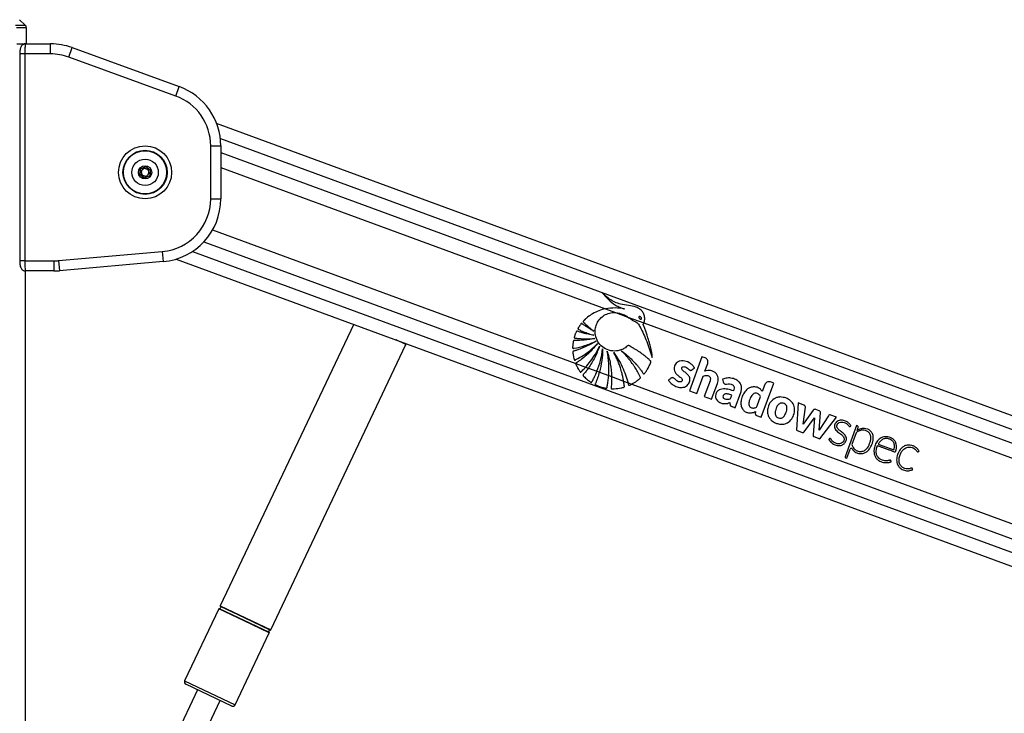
# Model space of a CAD drawing. Header units: millimetres. Extents: x 20 to 26059, y 28 to 17777.
# Tile 29 of 72: x 9224 to 10004, y 7572 to 8121. Entities that reach past the tile are written whole.
import ezdxf

# ---------------------------------------------------------------- set-up
doc = ezdxf.new("R2010")
doc.units = ezdxf.units.MM
doc.header["$LTSCALE"] = 2

msp = doc.modelspace()

# ---------------------------------------------------------------- linework, layer by layer
at = {"color": 7, "linetype": 'Continuous', "lineweight": 25}
for p, q in [((9227.92, 8117.19), (9223.48, 8121.48)), ((9228.92, 8110.33), (9228.84, 8115.08)), ((9228.95, 8102.33), (9228.88, 8106.4)), ((9228.89, 8110.33), (9228.92, 8110.33)), ((9221.21, 8102.33), (9228.21, 8102.33)), ((9221.21, 8102.33), (9228.01, 8102.33)), ((9228.21, 8102.33), (9248.03, 8102.33)), ((9248.03, 8094.33), (9248.03, 8102.33)), ((9262.39, 8091.79), (9265.13, 8099.31)), ((9265.13, 8099.31), (9349.94, 8068.44)), ((9223.58, 8094.33), (9223.58, 7930.33)), ((9227.58, 8094.33), (9227.58, 7930.33)), ((9248.03, 8094.33), (9227.58, 8094.33)), ((9347.21, 8060.92), (9262.39, 8091.79)), ((9347.21, 8060.92), (9349.94, 8068.44)), ((10835.39, 7503.92), (9379.55, 8039.3)), ((9374.84, 7979.52), (9374.84, 8021.46)), ((9374.84, 8021.46), (9382.84, 8021.46)), ((9382.84, 8021.46), (9382.84, 7979.52)), ((9318.57, 7998.72), (9319.18, 8003.3)), ((9319.18, 8003.3), (9323.45, 8005.06)), ((9319.54, 8001.52), (9322.09, 8003.87)), ((9322.09, 8003.87), (9325.39, 8002.83)), ((9323.45, 8005.06), (9327.11, 8002.25)), ((9322.24, 7995.91), (9318.57, 7998.72)), ((9320.29, 7998.14), (9319.54, 8001.52)), ((9323.6, 7997.1), (9320.29, 7998.14)), ((9326.5, 7997.67), (9322.24, 7995.91)), ((9326.15, 7999.45), (9323.6, 7997.1)), ((9325.39, 8002.83), (9326.15, 7999.45)), ((9327.11, 8002.25), (9326.5, 7997.67)), ((9374.84, 7979.52), (9382.84, 7979.52)), ((9254.32, 7930.49), (9336.5, 7937.68)), ((9336.5, 7937.68), (9337.2, 7929.71)), ((9227.58, 7930.33), (9250.66, 7930.33)), ((9250.66, 7930.33), (9250.66, 7922.33)), ((9254.32, 7930.49), (9255.02, 7922.52)), ((9337.2, 7929.71), (9255.02, 7922.52)), ((9347.56, 7931.73), (10634.9, 7458.32)), ((9228.02, 6751.66), (9228.02, 7922.39)), ((9228.21, 7922.33), (9228.02, 7922.33)), ((9250.66, 7922.33), (9228.21, 7922.33)), ((9687.61, 7892.36), (9695.52, 7889.45)), ((9695.52, 7889.45), (9705.37, 7885.83)), ((9488.13, 7880.04), (9382.4, 7656.89)), ((9705.37, 7885.83), (9718.06, 7881.16)), ((9718.06, 7881.16), (10528.06, 7583.29)), ((9422.43, 7637.92), (9529.55, 7863.99)), ((9529.55, 7863.99), (9529.81, 7864.71)), ((9663.99, 7849.02), (9671.88, 7846.12)), ((9763.98, 7854.38), (9754.03, 7827.31)), ((9766.46, 7853.46), (9763.98, 7854.38)), ((9766.37, 7842.92), (9768.57, 7848.9)), ((9671.88, 7846.12), (9674.03, 7845.33)), ((9674.03, 7845.33), (9680.83, 7842.83)), ((9680.83, 7842.83), (9682.76, 7842.12)), ((9682.76, 7842.12), (9690.15, 7839.4)), ((9690.15, 7839.4), (9692.39, 7838.58)), ((9692.39, 7838.58), (9701.94, 7835.06)), ((9701.94, 7835.06), (9705.44, 7833.78)), ((9705.44, 7833.78), (9708.4, 7832.69)), ((9708.4, 7832.69), (10511.32, 7537.42)), ((9759.84, 7825.17), (9764.95, 7839.05)), ((9770.39, 7835.33), (9765.85, 7822.96)), ((9771.66, 7820.82), (9776.21, 7833.19)), ((9780.39, 7836.63), (9780.77, 7834.43)), ((9810.95, 7806.38), (9820.9, 7833.44)), ((9813.86, 7832.26), (9811.84, 7826.75)), ((9820.9, 7833.44), (9818.41, 7834.36)), ((9754.03, 7827.31), (9759.84, 7825.17)), ((9790.37, 7813.94), (9794.84, 7826.1)), ((9765.85, 7822.96), (9771.66, 7820.82)), ((9840.11, 7817.74), (9838.99, 7796.06)), ((9844.76, 7816.03), (9840.11, 7817.74)), ((9806.37, 7810.85), (9806.28, 7809.2)), ((9844.12, 7800.91), (9846, 7814.42)), ((9852.18, 7812.01), (9844.12, 7800.91)), ((9856.91, 7811.58), (9854.13, 7812.6)), ((9856.77, 7796.21), (9858, 7809.85)), ((9870.47, 7806.57), (9866.14, 7808.16)), ((9807.34, 7807.7), (9810.95, 7806.38)), ((9845.09, 7794.93), (9853.08, 7805.94)), ((9853.08, 7805.94), (9852, 7792.39)), ((9864.15, 7807.5), (9856.77, 7796.21)), ((9857.42, 7789.29), (9870.47, 7806.57)), ((9838.99, 7796.06), (9843.5, 7794.41)), ((9886.45, 7799.83), (9877.36, 7775.13)), ((9886.26, 7793.97), (9882.84, 7784.67)), ((9887.29, 7799.51), (9886.45, 7799.83)), ((9886.93, 7795.81), (9886.95, 7795.83)), ((9886.95, 7795.83), (9887.86, 7798.3)), ((9852.69, 7791.03), (9857.42, 7789.29)), ((9903.62, 7785.03), (9915.99, 7780.48)), ((9878.88, 7773.9), (9881.55, 7781.15)), ((9877.74, 7774.32), (9878.88, 7773.9)), ((9381.25, 7654.46), (9354.21, 7597.39)), ((9394.24, 7578.42), (9421.28, 7635.49)), ((9364.37, 7590.36), (9266.74, 7384.32)), ((9391.58, 7577.47), (9355.16, 7594.72)), ((9284.74, 7375.79), (9382.37, 7581.83))]:
    msp.add_line(p, q, dxfattribs=at)
at = {"color": 8, "linetype": 'Continuous', "lineweight": 25}
for p, q in [((9220.1, 8117.19), (9227.92, 8117.19)), ((9228.84, 8115.08), (9221, 8115.08)), ((9227.58, 8094.33), (9223.58, 8094.33)), ((9382.5, 8027.31), (10824.46, 7497.04)), ((9382.84, 8016.32), (10550.02, 7587.11)), ((9382.84, 8004.43), (9687.61, 7892.36)), ((9376.31, 7954.81), (9663.99, 7849.02)), ((9369.44, 7945.45), (10525.49, 7520.32)), ((9360.51, 7937.87), (10649.73, 7463.77)), ((9227.58, 7930.33), (9223.58, 7930.33)), ((9228.01, 6751.65), (9228.01, 7922.4)), ((9529.55, 7863.99), (9521.81, 7867.65)), ((9401.27, 7644.98), (9381.25, 7654.46)), ((9381.67, 7654.69), (9421.19, 7635.96)), ((9382.4, 7656.89), (9422.43, 7637.92)), ((9402.25, 7647.06), (9382.49, 7656.42)), ((9421.28, 7635.49), (9401.27, 7644.98)), ((9422.01, 7637.7), (9402.25, 7647.06)), ((9354.21, 7597.39), (9394.24, 7578.42))]:
    msp.add_line(p, q, dxfattribs=at)
at = {"color": 7, "linetype": 'Continuous', "lineweight": 25}
for radius in [21, 17.5, 17.1, 10.5, 5.25]:
    msp.add_circle((9322.84, 8000.49), radius, dxfattribs=at)
for centre, radius, start, end in [((9225.84, 8115.03), 3, 1, 46), ((9248.03, 8052.33), 50, 70, 90), ((9248.03, 8052.33), 42, 70, 90), ((9332.84, 8021.46), 50, 0, 70), ((9332.84, 8021.46), 42, 0, 70), ((9322.84, 8000.49), 3, 72.56232, 132.56232), ((9322.84, 8000.49), 3, 12.56232, 72.56232), ((9322.84, 8000.49), 3, 132.56232, 192.56232), ((9322.84, 8000.49), 3, 192.56232, 252.56232), ((9322.84, 8000.49), 3, 252.56232, 312.56232), ((9322.84, 8000.49), 3, 312.56232, 12.56232), ((9332.84, 7979.52), 42, 275, 0), ((9332.84, 7979.52), 50, 275, 0), ((9250.66, 7972.33), 42, 270, 275), ((9250.66, 7972.33), 50, 270, 275), ((9826.1, 7812.51), 9.95, 97.11548, 100.51669), ((9853.54, 7811.02), 1.69, 69.80946, 144.02447), ((9856.32, 7810), 1.68, 354.84557, 69.80946), ((9865.56, 7806.58), 1.68, 69.80946, 146.84423), ((9825.16, 7810.91), 9.27, 205.18188, 209.93656), ((9887.63, 7793.47), 1.45, 121.89735, 159.80946), ((9886.97, 7798.62), 0.948, 339.80946, 69.80946), ((9892.14, 7789.48), 8.08, 62.49023, 68.80439), ((9882.32, 7780.87), 0.821, 33.86502, 159.80946), ((9877.96, 7774.91), 0.632, 159.80946, 249.80946), ((9381.61, 7654.29), 0.4, 81.24959, 154.64804), ((9381.83, 7655.68), 1, 261.24959, 48.04649), ((9382.76, 7656.72), 0.4, 154.64804, 228.04649), ((9421.86, 7636.71), 1, 81.24959, 228.04649), ((9422.07, 7638.09), 0.4, 261.24959, 334.64804), ((9420.92, 7635.67), 0.4, 334.64804, 48.04649), ((9356.01, 7596.53), 2, 154.64804, 244.64804), ((9392.43, 7579.27), 2, 244.64804, 334.64804)]:
    msp.add_arc(centre, radius, start, end, dxfattribs=at)
for points, knots in [([(9228.88, 8106.4), (9228.88, 8106.84), (9228.86, 8107.74), (9228.86, 8108.93), (9228.86, 8109.81), (9228.87, 8110.27), (9228.88, 8110.31), (9228.89, 8110.33)], [0, 0, 0, 0, 0.217051, 0.434103, 0.651134, 0.868186, 1, 1, 1, 1]), ([(9228.13, 8102.29), (9228.06, 8102.3), (9227.5, 8102.37), (9226.54, 8102.02), (9225.5, 8101.38), (9224.79, 8100.57), (9224.31, 8099.71), (9224, 8098.76), (9223.77, 8097.61), (9223.61, 8096.09), (9223.59, 8094.9), (9223.58, 8094.33)], [0, 0, 0, 0, 0.020956, 0.152089, 0.258526, 0.353941, 0.445719, 0.548251, 0.685361, 0.848304, 1, 1, 1, 1]), ([(9228.21, 8102.33), (9228.19, 8102.32), (9228.16, 8102.31), (9228.11, 8102.22), (9228.06, 8102.08), (9228, 8101.88), (9227.95, 8101.62), (9227.91, 8101.32), (9227.86, 8100.96), (9227.82, 8100.55), (9227.78, 8100.1), (9227.74, 8099.61), (9227.7, 8099.07), (9227.67, 8098.5), (9227.64, 8097.71), (9227.61, 8096.87), (9227.59, 8095.94), (9227.58, 8095.16), (9227.58, 8094.61), (9227.58, 8094.33)], [0, 0, 0, 0, 0.053327, 0.107028, 0.161915, 0.217211, 0.270625, 0.324416, 0.379402, 0.434802, 0.488109, 0.541795, 0.596675, 0.651969, 0.704812, 0.812311, 0.867098, 0.933183, 1, 1, 1, 1]), ([(9223.58, 7930.33), (9223.58, 7930.31), (9223.57, 7929.68), (9223.63, 7928.41), (9223.82, 7926.64), (9224.12, 7925.3), (9224.84, 7923.96), (9225.8, 7923.03), (9226.97, 7922.41), (9227.83, 7922.39), (9228.21, 7922.38)], [0, 0, 0, 0, 0.00498, 0.1662, 0.333827, 0.536621, 0.65565, 0.772007, 0.899016, 1, 1, 1, 1]), ([(9227.58, 7930.33), (9227.58, 7929.44), (9227.6, 7927.66), (9227.71, 7925.28), (9227.87, 7923.47), (9228.05, 7922.47), (9228.16, 7922.37), (9228.21, 7922.33)], [0, 0, 0, 0, 0.212244, 0.424022, 0.636454, 0.850953, 1, 1, 1, 1]), ([(9684.99, 7904.97), (9686.55, 7903.13), (9689.66, 7899.45), (9694.55, 7895.71), (9698.4, 7893.71), (9700.52, 7892.92), (9701.77, 7892.52), (9702.41, 7892.38), (9702.73, 7892.31)], [0, 0, 0, 0, 0.325668, 0.650323, 0.822897, 0.911046, 0.955442, 1, 1, 1, 1]), ([(9718.06, 7881.16), (9718.12, 7881.33), (9718.22, 7881.59), (9718.3, 7881.86), (9718.32, 7881.96), (9718.33, 7881.97), (9718.34, 7882), (9718.37, 7882.12), (9718.49, 7882.59), (9718.75, 7884.08), (9718.63, 7886.59), (9717.42, 7889.54), (9715.13, 7892.07), (9711.16, 7894.14), (9705.72, 7894.84), (9700.04, 7895.79), (9694.9, 7897.43), (9691.02, 7899.8), (9687.69, 7902.33), (9685.89, 7904.09), (9684.99, 7904.97)], [0, 0, 0, 0, 0.01221, 0.018314, 0.018695, 0.018791, 0.019172, 0.020698, 0.026802, 0.051257, 0.120512, 0.189679, 0.258228, 0.342281, 0.479756, 0.617657, 0.723825, 0.834038, 0.916614, 1, 1, 1, 1]), ([(9687.61, 7892.36), (9685.84, 7891.91), (9682.29, 7891.01), (9677.51, 7888.66), (9674.06, 7886.29), (9672.15, 7884.65), (9671.36, 7883.9), (9670.96, 7883.51), (9670.55, 7883.07), (9670.15, 7882.74), (9669.93, 7882.42), (9669.88, 7882.21), (9669.94, 7881.98), (9670.15, 7881.72), (9670.43, 7881.45), (9670.71, 7881.21), (9671.26, 7880.7), (9672.09, 7879.87), (9673.67, 7878.43), (9675.69, 7876.68), (9677.39, 7875.38), (9678.24, 7874.73)], [0, 0, 0, 0, 0.170073, 0.342458, 0.493965, 0.560669, 0.578149, 0.595632, 0.613121, 0.63394, 0.644245, 0.648933, 0.65374, 0.665826, 0.679587, 0.690335, 0.699835, 0.749875, 0.799914, 0.899957, 1, 1, 1, 1]), ([(9723.46, 7849.91), (9723.53, 7850.04), (9723.61, 7850.22), (9723.63, 7850.49), (9723.56, 7850.68), (9723.33, 7850.92), (9722.82, 7851.36), (9721.96, 7852.2), (9720.63, 7853.37), (9718.51, 7855.17), (9715.61, 7857.38), (9712.54, 7859.46), (9710.05, 7860.95), (9708.48, 7861.87), (9707.15, 7862.51), (9706.33, 7863.15), (9705.49, 7863.23), (9705.12, 7862.96), (9704.45, 7862.36), (9703.15, 7861.26), (9701.64, 7860.46), (9700.51, 7859.97), (9700.09, 7859.81), (9699.32, 7859.53), (9698.09, 7859.18), (9694.97, 7858.65), (9690.27, 7859.08), (9685.03, 7861.82), (9681.29, 7866.11), (9679.5, 7870.8), (9679.27, 7875.24), (9680.03, 7879.09), (9681.82, 7882.81), (9684.72, 7886.05), (9688.54, 7888.39), (9692.29, 7889.47), (9694.65, 7889.45), (9695.52, 7889.45)], [0, 0, 0, 0, 0.005234, 0.007066, 0.009546, 0.012124, 0.018947, 0.033854, 0.055123, 0.082783, 0.133467, 0.186075, 0.215661, 0.237974, 0.251102, 0.26888, 0.274399, 0.27951, 0.284514, 0.306985, 0.340224, 0.345651, 0.351077, 0.356504, 0.374943, 0.396981, 0.469731, 0.539544, 0.604097, 0.669998, 0.715984, 0.761914, 0.809541, 0.862627, 0.915554, 0.968749, 1, 1, 1, 1]), ([(9702.73, 7892.31), (9700.24, 7892.64), (9695.21, 7893.3), (9690.16, 7892.67), (9687.61, 7892.36)], [0, 0, 0, 0, 0.4938, 1, 1, 1, 1]), ([(9695.52, 7889.45), (9697.59, 7889.08), (9701.1, 7888.47), (9704.13, 7886.6), (9705.37, 7885.83)], [0, 0, 0, 0, 0.588819, 1, 1, 1, 1]), ([(9714.24, 7886.23), (9714.2, 7886.19), (9714.11, 7886.1), (9714.04, 7885.9), (9714.04, 7885.61), (9714.19, 7885.15), (9714.56, 7884.62), (9715.02, 7884.22), (9715.43, 7884.07), (9715.67, 7884.04), (9715.86, 7884.1), (9715.95, 7884.16), (9715.98, 7884.19)], [0, 0, 0, 0, 0.05441, 0.108832, 0.182981, 0.30482, 0.522556, 0.753613, 0.828747, 0.904475, 0.959027, 1, 1, 1, 1]), ([(9715.98, 7884.19), (9716.03, 7884.23), (9716.11, 7884.32), (9716.19, 7884.52), (9716.19, 7884.8), (9716.04, 7885.25), (9715.68, 7885.79), (9715.21, 7886.18), (9714.81, 7886.35), (9714.57, 7886.37), (9714.37, 7886.33), (9714.28, 7886.26), (9714.24, 7886.23)], [0, 0, 0, 0, 0.054059, 0.108137, 0.181491, 0.30198, 0.518466, 0.748826, 0.824559, 0.900878, 0.955237, 1, 1, 1, 1]), ([(9678.24, 7874.73), (9677.39, 7875.19), (9675.69, 7876.12), (9673.57, 7877.43), (9671.88, 7878.55), (9670.79, 7879.3), (9670.01, 7879.87), (9669.43, 7880.27), (9669.06, 7880.62), (9668.75, 7880.73), (9668.63, 7880.74), (9668.51, 7880.7), (9668.25, 7880.5), (9667.9, 7880.05), (9667.3, 7879.22), (9666.75, 7878.33), (9666.22, 7877.5), (9665.94, 7877.04), (9665.79, 7876.73), (9665.74, 7876.55), (9665.77, 7876.4), (9665.87, 7876.27), (9666.13, 7876.08), (9666.8, 7875.76), (9668.19, 7875.06), (9670.74, 7874), (9674.24, 7872.63), (9677.01, 7871.81), (9678.43, 7871.38)], [0, 0, 0, 0, 0.09576, 0.19152, 0.246759, 0.296659, 0.322491, 0.341821, 0.367138, 0.370982, 0.37465, 0.378607, 0.383429, 0.406829, 0.434289, 0.485454, 0.510376, 0.53143, 0.538666, 0.544529, 0.549036, 0.554037, 0.560031, 0.580165, 0.628108, 0.713988, 0.853414, 1, 1, 1, 1]), ([(9705.37, 7885.83), (9705.92, 7885.44), (9706.67, 7884.92), (9707.58, 7884.22), (9708.15, 7883.8), (9708.73, 7883.4), (9709.82, 7882.7), (9711.43, 7882.05), (9713.32, 7880.96), (9714.2, 7879.28), (9714.91, 7878.08), (9715.35, 7877.26), (9715.54, 7876.89), (9715.62, 7876.73), (9715.66, 7876.66), (9715.68, 7876.63), (9715.68, 7876.62), (9715.69, 7876.61), (9715.69, 7876.61), (9717.64, 7872.82), (9719.52, 7868.37), (9721.39, 7863.34), (9721.96, 7861.76), (9722.51, 7860.18), (9723.05, 7858.6), (9723.59, 7857.01), (9724.11, 7855.43), (9724.45, 7854.38), (9724.62, 7853.86)], [0, 0, 0, 0, 0.052346, 0.070769, 0.089034, 0.107243, 0.125518, 0.189044, 0.243213, 0.288875, 0.332523, 0.35213, 0.360757, 0.364553, 0.366223, 0.366958, 0.367281, 0.367423, 0.367486, 0.367535, 0.697735, 0.741071, 0.784395, 0.827695, 0.870955, 0.91416, 0.957294, 1, 1, 1, 1]), ([(9724.62, 7853.86), (9724.64, 7854.56), (9724.66, 7855.53), (9724.39, 7856.85), (9724.19, 7857.91), (9723.87, 7859.43), (9723.45, 7861.29), (9722.79, 7863.93), (9721.85, 7867.29), (9720.69, 7871.02), (9719.51, 7874.49), (9718.61, 7876.97), (9718.01, 7878.53), (9717.72, 7879.19), (9717.6, 7879.49), (9717.57, 7879.64), (9717.53, 7879.74), (9717.49, 7879.79), (9717.47, 7879.88), (9717.53, 7880), (9717.62, 7880.17), (9717.84, 7880.54), (9717.97, 7880.89), (9718.06, 7881.16)], [0, 0, 0, 0, 0.073127, 0.101915, 0.141793, 0.187064, 0.264692, 0.342321, 0.473995, 0.632265, 0.753153, 0.860231, 0.909873, 0.928648, 0.93682, 0.943166, 0.945245, 0.947608, 0.949621, 0.95472, 0.961087, 0.970084, 1, 1, 1, 1]), ([(9678.43, 7871.38), (9676.89, 7871.63), (9674.12, 7872.08), (9670.61, 7872.92), (9668.22, 7873.59), (9666.66, 7874.08), (9665.74, 7874.39), (9665.15, 7874.64), (9664.85, 7874.64), (9664.69, 7874.54), (9664.61, 7874.46), (9664.47, 7874.22), (9664.19, 7873.7), (9663.86, 7872.91), (9663.56, 7872.02), (9663.27, 7871.16), (9663.03, 7870.43), (9662.87, 7869.91), (9662.82, 7869.66), (9662.83, 7869.54), (9662.86, 7869.44), (9662.95, 7869.31), (9663.16, 7869.21), (9663.47, 7869.16), (9664.24, 7869.09), (9665.46, 7868.91), (9667.25, 7868.75), (9669.17, 7868.62), (9673.18, 7868.46), (9676.51, 7868.66), (9679.16, 7868.82)], [0, 0, 0, 0, 0.1302625, 0.2336172, 0.2997682, 0.3367892, 0.3694467, 0.380584, 0.3902925, 0.392933, 0.3958246, 0.3999408, 0.4158128, 0.4449709, 0.4711026, 0.4934558, 0.5209242, 0.5347602, 0.538753, 0.542051, 0.5448924, 0.5475293, 0.5548626, 0.563496, 0.5735911, 0.6188933, 0.6665753, 0.7227705, 0.7791827, 1, 1, 1, 1]), ([(9679.16, 7868.82), (9677.42, 7868.49), (9674.3, 7867.89), (9670.24, 7867.47), (9667.38, 7867.3), (9665.53, 7867.26), (9664.35, 7867.26), (9663.51, 7867.26), (9662.95, 7867.29), (9662.58, 7867.31), (9662.4, 7867.26), (9662.32, 7867.22), (9662.22, 7867.14), (9662.15, 7866.99), (9662.1, 7866.69), (9662.02, 7866.26), (9661.9, 7865.54), (9661.75, 7864.33), (9661.6, 7862.96), (9661.54, 7861.86), (9661.56, 7861.36), (9661.61, 7861.17), (9661.72, 7861.04), (9661.89, 7860.96), (9662.12, 7860.96), (9662.37, 7861), (9662.57, 7861.05), (9662.69, 7861.07), (9662.74, 7861.08), (9662.77, 7861.09), (9662.78, 7861.09), (9662.78, 7861.09), (9662.78, 7861.09), (9662.78, 7861.09), (9662.78, 7861.09), (9665.65, 7861.62), (9671.59, 7863.04), (9677.18, 7865.44), (9680.09, 7866.68)], [0, 0, 0, 0, 0.124268, 0.224134, 0.287391, 0.32581, 0.354668, 0.370117, 0.385225, 0.394173, 0.396313, 0.398354, 0.400352, 0.404874, 0.409569, 0.422064, 0.435864, 0.460943, 0.507806, 0.532673, 0.538552, 0.542987, 0.546573, 0.550039, 0.555782, 0.562197, 0.56788, 0.570235, 0.571223, 0.571646, 0.57183, 0.571911, 0.571946, 0.571962, 0.571969, 0.571974, 0.777422, 1, 1, 1, 1]), ([(9680.09, 7866.68), (9678.53, 7865.76), (9675.56, 7864), (9671.6, 7862.13), (9668.54, 7860.87), (9666.53, 7860.13), (9665.01, 7859.61), (9663.93, 7859.27), (9663, 7858.97), (9662.34, 7858.85), (9661.94, 7858.68), (9661.81, 7858.6), (9661.74, 7858.51), (9661.69, 7858.39), (9661.69, 7858.14), (9661.72, 7857.68), (9661.82, 7856.95), (9661.94, 7856), (9662.2, 7854.61), (9662.47, 7853.34), (9662.75, 7852.37), (9662.82, 7852.02), (9662.89, 7851.84), (9662.97, 7851.73), (9663.07, 7851.65), (9663.19, 7851.62), (9663.46, 7851.64), (9663.74, 7851.79), (9663.98, 7851.94), (9664.08, 7852.01), (9664.12, 7852.03), (9664.14, 7852.04), (9664.14, 7852.04), (9664.15, 7852.04), (9664.15, 7852.05), (9664.15, 7852.05), (9664.15, 7852.05), (9666.12, 7853.08), (9670.09, 7855.43), (9675.9, 7859.61), (9679.47, 7862.98), (9681.32, 7864.72)], [0, 0, 0, 0, 0.108949, 0.208094, 0.263111, 0.308423, 0.336747, 0.360079, 0.37671, 0.395394, 0.400258, 0.402679, 0.404737, 0.406695, 0.410739, 0.419483, 0.434414, 0.454793, 0.477277, 0.51983, 0.532788, 0.53826, 0.541373, 0.544322, 0.546268, 0.548762, 0.551547, 0.562359, 0.567025, 0.568834, 0.569564, 0.56987, 0.570002, 0.570059, 0.570085, 0.570096, 0.5701, 0.570104, 0.704082, 0.847381, 1, 1, 1, 1]), ([(9681.32, 7864.72), (9678.53, 7861.55), (9674.51, 7856.98), (9669.12, 7852.67), (9666.77, 7850.99), (9665.75, 7850.28), (9665.21, 7849.93), (9664.69, 7849.55), (9664.19, 7849.34), (9664.03, 7849.08), (9663.99, 7849.02)], [0, 0, 0, 0, 0.538402, 0.775481, 0.879894, 0.907254, 0.934619, 0.96199, 0.990558, 1, 1, 1, 1]), ([(9671.88, 7846.12), (9673.17, 7847.63), (9675.95, 7850.91), (9679.7, 7856.42), (9681.84, 7860.57), (9682.92, 7862.66)], [0, 0, 0, 0, 0.2987237, 0.6459284, 1, 1, 1, 1]), ([(9682.92, 7862.66), (9681.74, 7859.62), (9679.37, 7853.53), (9675.81, 7848.06), (9674.03, 7845.33)], [0, 0, 0, 0, 0.500097, 1, 1, 1, 1]), ([(9680.83, 7842.83), (9681.85, 7845.63), (9683.93, 7851.41), (9684.87, 7857.47), (9685.34, 7860.59)], [0, 0, 0, 0, 0.486054, 1, 1, 1, 1]), ([(9685.34, 7860.59), (9685.22, 7857.47), (9684.97, 7851.23), (9683.5, 7845.15), (9682.76, 7842.12)], [0, 0, 0, 0, 0.500115, 1, 1, 1, 1]), ([(9688.96, 7858.81), (9689.9, 7855.5), (9691.78, 7848.88), (9692.19, 7842.01), (9692.39, 7838.58)], [0, 0, 0, 0, 0.500143, 1, 1, 1, 1]), ([(9690.15, 7839.4), (9690.29, 7842.55), (9690.57, 7849.06), (9689.51, 7855.49), (9688.96, 7858.81)], [0, 0, 0, 0, 0.484372, 1, 1, 1, 1]), ([(9694.16, 7857.68), (9696.61, 7853.97), (9701.49, 7846.53), (9704.13, 7838.03), (9705.44, 7833.78)], [0, 0, 0, 0, 0.500001, 1, 1, 1, 1]), ([(9701.94, 7835.06), (9701.86, 7835.59), (9701.61, 7837.03), (9701.09, 7839.52), (9700.43, 7842.18), (9699.58, 7845.05), (9698.59, 7847.99), (9697.28, 7851.3), (9695.82, 7854.54), (9694.72, 7856.64), (9694.16, 7857.68)], [0, 0, 0, 0, 0.066518, 0.182621, 0.31695, 0.408689, 0.556518, 0.704341, 0.852167, 1, 1, 1, 1]), ([(9700.39, 7858.82), (9701.86, 7857.7), (9704.81, 7855.46), (9708.64, 7851.91), (9711.56, 7848.81), (9713.68, 7846.3), (9715.04, 7844.58), (9716.14, 7843.08), (9716.92, 7842.02), (9717.43, 7841.19), (9717.71, 7840.8), (9717.87, 7840.7), (9717.99, 7840.67), (9718.17, 7840.7), (9718.35, 7840.83), (9718.53, 7841.06), (9718.83, 7841.51), (9719.27, 7842.04), (9720.02, 7843.11), (9721.07, 7844.77), (9722.38, 7847.15), (9723.1, 7848.99), (9723.46, 7849.91)], [0, 0, 0, 0, 0.152817, 0.305598, 0.431743, 0.504493, 0.577242, 0.613253, 0.658131, 0.685771, 0.69446, 0.697026, 0.701153, 0.704888, 0.711447, 0.718643, 0.72912, 0.755836, 0.775879, 0.836896, 0.918475, 1, 1, 1, 1]), ([(9708.4, 7832.69), (9708.5, 7832.74), (9708.71, 7832.85), (9709.23, 7833.12), (9710.02, 7833.59), (9711.36, 7834.43), (9712.52, 7835.26), (9713.46, 7835.99), (9713.94, 7836.38), (9714.44, 7836.84), (9714.94, 7837.16), (9715.25, 7837.52), (9715.3, 7837.79), (9715.2, 7838.24), (9714.75, 7838.95), (9714.31, 7839.89), (9713.84, 7840.79), (9713.37, 7841.68), (9712.71, 7842.89), (9711.84, 7844.39), (9710.71, 7846.22), (9709.03, 7848.76), (9706.68, 7851.93), (9703.67, 7855.5), (9701.48, 7857.71), (9700.39, 7858.82)], [0, 0, 0, 0, 0.010051, 0.020105, 0.050774, 0.089324, 0.157166, 0.174936, 0.192705, 0.210473, 0.233655, 0.244501, 0.250006, 0.256838, 0.28421, 0.321665, 0.347099, 0.372534, 0.40917, 0.466077, 0.522983, 0.595504, 0.73035, 0.865131, 1, 1, 1, 1]), ([(9663.99, 7849.02), (9663.98, 7848.97), (9663.95, 7848.86), (9664.04, 7848.47), (9664.73, 7847.22), (9665.5, 7845.48), (9666.53, 7843.8), (9667.11, 7842.93), (9667.4, 7842.44), (9667.61, 7842.23), (9667.75, 7842.15), (9667.9, 7842.14), (9668.05, 7842.17), (9668.27, 7842.31), (9668.47, 7842.52), (9668.63, 7842.7), (9668.72, 7842.79), (9668.76, 7842.83), (9668.78, 7842.86), (9668.79, 7842.87), (9668.8, 7842.88), (9668.83, 7842.91), (9668.96, 7843.04), (9669.48, 7843.55), (9670.49, 7844.59), (9671.37, 7845.56), (9671.88, 7846.12)], [0, 0, 0, 0, 0.010922, 0.024748, 0.084806, 0.322491, 0.441369, 0.515189, 0.552182, 0.565163, 0.578271, 0.587212, 0.596119, 0.612867, 0.643397, 0.658559, 0.666139, 0.669929, 0.671824, 0.672771, 0.673245, 0.67514, 0.68272, 0.71304, 0.834328, 1, 1, 1, 1]), ([(9756.01, 7843.83), (9756.13, 7843.92), (9756.39, 7844.12), (9756.83, 7844.45), (9757.23, 7844.76), (9757.56, 7845), (9757.76, 7845.16), (9757.92, 7845.25), (9758.02, 7845.32), (9758.07, 7845.37), (9758.07, 7845.43), (9758.05, 7845.51), (9758, 7845.64), (9757.89, 7845.81), (9757.79, 7845.97), (9757.72, 7846.07), (9757.7, 7846.11), (9757.69, 7846.12), (9757.68, 7846.13), (9757.68, 7846.13), (9757.68, 7846.13), (9757.68, 7846.13), (9757.68, 7846.13), (9757.46, 7846.5), (9756.95, 7847.21), (9756.05, 7848.15), (9755.03, 7848.96), (9752.87, 7850.31), (9749.97, 7851.26), (9746.58, 7851.07), (9744.43, 7850.07), (9742.98, 7848.55), (9742.15, 7846.86), (9741.84, 7845.04), (9742.11, 7842.98), (9743.08, 7841.29), (9744.35, 7840.12), (9745.48, 7839.21), (9746.62, 7838.34), (9747.67, 7837.46), (9748.31, 7836.68), (9748.48, 7835.97), (9748.41, 7835.47), (9748.18, 7835.03), (9747.84, 7834.69), (9747.42, 7834.46), (9746.87, 7834.32), (9745.96, 7834.35), (9744.77, 7834.75), (9743.5, 7835.64), (9742.6, 7836.65), (9741.8, 7837.56), (9741.17, 7837.74), (9740.84, 7837.82)], [0, 0, 0, 0, 0.009933, 0.021428, 0.036586, 0.043256, 0.048496, 0.053293, 0.055328, 0.056685, 0.057709, 0.059012, 0.061578, 0.067091, 0.072433, 0.074295, 0.074963, 0.075223, 0.075331, 0.075377, 0.075396, 0.075405, 0.075409, 0.075412, 0.103996, 0.132573, 0.161198, 0.189781, 0.300288, 0.355354, 0.410313, 0.451904, 0.492398, 0.532427, 0.572388, 0.627017, 0.65651, 0.68584, 0.722817, 0.751197, 0.776739, 0.787339, 0.798404, 0.80906, 0.819367, 0.829737, 0.840332, 0.856561, 0.889067, 0.921966, 0.957477, 0.97857, 1, 1, 1, 1]), ([(9768.57, 7848.9), (9768.69, 7849.42), (9768.92, 7850.45), (9768.43, 7851.86), (9767.58, 7852.92), (9766.84, 7853.28), (9766.46, 7853.46)], [0, 0, 0, 0, 0.283705, 0.557917, 0.775026, 1, 1, 1, 1]), ([(9674.03, 7845.33), (9673.41, 7844.51), (9672.19, 7842.86), (9670.9, 7840.98), (9669.85, 7840.07), (9669.75, 7839.72), (9669.78, 7839.55), (9669.91, 7839.3), (9670.19, 7839.03), (9670.89, 7838.4), (9672.3, 7836.92), (9674.02, 7835.56), (9675.47, 7834.55), (9675.93, 7834.19), (9676.24, 7834.05), (9676.41, 7834.03), (9676.54, 7834.07), (9676.71, 7834.2), (9676.83, 7834.41), (9676.92, 7834.58), (9676.96, 7834.65), (9676.96, 7834.66), (9676.97, 7834.67), (9676.97, 7834.67), (9676.98, 7834.69), (9677.02, 7834.77), (9677.19, 7835.08), (9677.86, 7836.31), (9679.19, 7838.92), (9680.22, 7841.37), (9680.83, 7842.83)], [0, 0, 0, 0, 0.119019, 0.238038, 0.26779, 0.273408, 0.279067, 0.287243, 0.305657, 0.323883, 0.396823, 0.542895, 0.577381, 0.601874, 0.611226, 0.616227, 0.621263, 0.626956, 0.640628, 0.648417, 0.649391, 0.649878, 0.650121, 0.650243, 0.65073, 0.652677, 0.660466, 0.691624, 0.816288, 1, 1, 1, 1]), ([(9682.76, 7842.12), (9682.32, 7840.6), (9681.65, 7838.31), (9680.5, 7835.36), (9679.93, 7833.68), (9679.39, 7832.77), (9679.36, 7832.48), (9679.4, 7832.36), (9679.48, 7832.23), (9679.69, 7832.08), (9680.03, 7831.95), (9680.82, 7831.61), (9682.54, 7830.87), (9684.74, 7830.16), (9686.7, 7829.71), (9687.63, 7829.48), (9688.11, 7829.42), (9688.36, 7829.4), (9688.54, 7829.49), (9688.67, 7829.61), (9688.79, 7829.86), (9688.83, 7830.16), (9688.87, 7830.39), (9688.89, 7830.49), (9688.89, 7830.53), (9688.91, 7830.62), (9688.99, 7831), (9689.29, 7832.51), (9689.77, 7835.37), (9690.01, 7837.97), (9690.15, 7839.4)], [0, 0, 0, 0, 0.157631, 0.236406, 0.315181, 0.334872, 0.339705, 0.343582, 0.347446, 0.354724, 0.369122, 0.383422, 0.440618, 0.55513, 0.612319, 0.640914, 0.65055, 0.660259, 0.665261, 0.670267, 0.677697, 0.69242, 0.699727, 0.701553, 0.70201, 0.703837, 0.711143, 0.74037, 0.85732, 1, 1, 1, 1]), ([(9740.84, 7837.82), (9740.48, 7837.77), (9739.77, 7837.66), (9738.99, 7836.93), (9738.33, 7836.46), (9737.82, 7836.14), (9737.6, 7835.94), (9737.52, 7835.79), (9737.51, 7835.73), (9737.53, 7835.61), (9737.8, 7835.27), (9738.22, 7834.57), (9739.12, 7833.61), (9740.25, 7832.63), (9741.71, 7831.66), (9743.37, 7830.83), (9745.26, 7830.21), (9747.23, 7829.92), (9749.15, 7830.04), (9750.91, 7830.59), (9752.37, 7831.61), (9753.53, 7832.94), (9754.26, 7834.4), (9754.57, 7835.82), (9754.53, 7837.12), (9754.19, 7838.16), (9753.41, 7839.56), (9752.17, 7840.79), (9750.66, 7842), (9749.54, 7842.8), (9748.61, 7843.58), (9748.01, 7844.38), (9747.89, 7845.19), (9748.11, 7845.79), (9748.53, 7846.27), (9749.24, 7846.56), (9750.17, 7846.5), (9751.36, 7846.12), (9752.74, 7845.21), (9753.67, 7844.09), (9754.6, 7843.6), (9755.07, 7843.49), (9755.58, 7843.55), (9755.86, 7843.73), (9756.01, 7843.83)], [0, 0, 0, 0, 0.022693, 0.043769, 0.065125, 0.074105, 0.081704, 0.083311, 0.084608, 0.085809, 0.090371, 0.111465, 0.137648, 0.172538, 0.205482, 0.247029, 0.288953, 0.330457, 0.37138, 0.40852, 0.444978, 0.482039, 0.518824, 0.545977, 0.572992, 0.599285, 0.61411, 0.673633, 0.706936, 0.735471, 0.76055, 0.783467, 0.796125, 0.809873, 0.822722, 0.834848, 0.856612, 0.879671, 0.913137, 0.958833, 0.969242, 0.978982, 0.988773, 1, 1, 1, 1]), ([(9764.95, 7839.05), (9765.51, 7839.24), (9766.56, 7839.59), (9768.04, 7839.58), (9769.22, 7839.24), (9770.04, 7838.69), (9770.53, 7837.93), (9770.77, 7837.09), (9770.65, 7836.18), (9770.47, 7835.59), (9770.39, 7835.33)], [0, 0, 0, 0, 0.20075, 0.371353, 0.491267, 0.615204, 0.694596, 0.793687, 0.904539, 1, 1, 1, 1]), ([(9776.21, 7833.19), (9776.43, 7833.9), (9776.87, 7835.34), (9776.93, 7837.61), (9776.29, 7839.81), (9774.9, 7841.64), (9772.97, 7842.85), (9770.8, 7843.5), (9768.51, 7843.63), (9767.08, 7843.15), (9766.37, 7842.92)], [0, 0, 0, 0, 0.124448, 0.250146, 0.374778, 0.499816, 0.624786, 0.750232, 0.874855, 1, 1, 1, 1]), ([(9692.39, 7838.58), (9692.39, 7837.32), (9692.39, 7834.81), (9692.31, 7831.97), (9692.04, 7830.27), (9691.98, 7829.71), (9691.99, 7829.41), (9692.03, 7829.23), (9692.12, 7829.11), (9692.25, 7829.02), (9692.47, 7828.96), (9692.77, 7828.96), (9693.47, 7828.99), (9695.93, 7828.96), (9698.58, 7829.31), (9700.91, 7829.85), (9701.61, 7830.01), (9702.11, 7830.1), (9702.4, 7830.31), (9702.5, 7830.47), (9702.55, 7830.81), (9702.49, 7831.32), (9702.26, 7832.67), (9702.13, 7833.93), (9701.96, 7834.95), (9701.94, 7835.06)], [0, 0, 0, 0, 0.152277, 0.304556, 0.341643, 0.361925, 0.371686, 0.378319, 0.383684, 0.389051, 0.397151, 0.411378, 0.425499, 0.481997, 0.708795, 0.746301, 0.771304, 0.79642, 0.80697, 0.813188, 0.819401, 0.847328, 0.875071, 0.98603, 1, 1, 1, 1]), ([(9705.44, 7833.78), (9705.54, 7833.17), (9705.65, 7832.5), (9705.96, 7831.86), (9706.06, 7831.76), (9706.19, 7831.71), (9706.43, 7831.7), (9707.21, 7831.97), (9707.87, 7832.37), (9708.4, 7832.69)], [0, 0, 0, 0, 0.391326, 0.424652, 0.451488, 0.47848, 0.512037, 0.601834, 1, 1, 1, 1]), ([(9794.84, 7826.1), (9795.09, 7827), (9795.61, 7828.81), (9795.28, 7831.67), (9793.89, 7834.19), (9791.38, 7836.21), (9788, 7837.4), (9784.09, 7837.7), (9781.61, 7836.98), (9780.39, 7836.63)], [0, 0, 0, 0, 0.122899, 0.245993, 0.3688, 0.492261, 0.661688, 0.834247, 1, 1, 1, 1]), ([(9780.77, 7834.43), (9780.82, 7834.23), (9780.92, 7833.84), (9781.26, 7833.33), (9781.72, 7832.95), (9782.83, 7832.45), (9784.67, 7832.85), (9786.67, 7832.78), (9788.21, 7832.24), (9789.09, 7831.51), (9789.52, 7830.53), (9789.6, 7829.12), (9789.17, 7828.1), (9788.88, 7827.4)], [0, 0, 0, 0, 0.043693, 0.087035, 0.130805, 0.173871, 0.347703, 0.520641, 0.609431, 0.697904, 0.762047, 0.837472, 1, 1, 1, 1]), ([(9818.41, 7834.36), (9817.89, 7834.48), (9816.87, 7834.71), (9815.46, 7834.22), (9814.41, 7833.38), (9814.05, 7832.64), (9813.86, 7832.26)], [0, 0, 0, 0, 0.283705, 0.557917, 0.775026, 1, 1, 1, 1]), ([(9788.88, 7827.4), (9787.41, 7827.82), (9784.48, 7828.67), (9780.58, 7828.98), (9777.59, 7828.14), (9775.74, 7826.64), (9774.78, 7824.48), (9774.67, 7822.39), (9775.22, 7820.65), (9776.52, 7819.03), (9778.64, 7817.67), (9781.46, 7817.05), (9783.99, 7817.27), (9785.5, 7817.79), (9786.16, 7818.03)], [0, 0, 0, 0, 0.143245, 0.2863, 0.358562, 0.42973, 0.501653, 0.57333, 0.62118, 0.668883, 0.765222, 0.851094, 0.934425, 1, 1, 1, 1]), ([(9787.61, 7823.94), (9786.6, 7824.28), (9785.19, 7824.74), (9783.32, 7824.9), (9782.27, 7824.79), (9781.5, 7824.43), (9781.04, 7823.95), (9780.75, 7823.35), (9780.64, 7822.71), (9780.75, 7822.09), (9781.24, 7821.44), (9782.2, 7820.93), (9783.51, 7820.53), (9784.47, 7820.62), (9784.95, 7820.67)], [0, 0, 0, 0, 0.235346, 0.328382, 0.417623, 0.466597, 0.514368, 0.562572, 0.611927, 0.656748, 0.699407, 0.787981, 0.894127, 1, 1, 1, 1]), ([(9784.95, 7820.67), (9785.33, 7820.76), (9785.83, 7820.88), (9786.4, 7821.12), (9786.88, 7821.54), (9787.09, 7822.61), (9787.42, 7823.47), (9787.61, 7823.94)], [0, 0, 0, 0, 0.256542, 0.334859, 0.397753, 0.663702, 1, 1, 1, 1]), ([(9811.84, 7826.75), (9811.38, 7827.39), (9810.5, 7828.59), (9808.67, 7829.81), (9806.42, 7830.54), (9803.77, 7830.51), (9800.59, 7829.4), (9797.79, 7826.78), (9795.83, 7823.08), (9794.89, 7819.38), (9794.76, 7815.9), (9795.81, 7813.09), (9797.69, 7811), (9800.3, 7809.85), (9803.39, 7809.61), (9805.38, 7810.44), (9806.37, 7810.85)], [0, 0, 0, 0, 0.055174, 0.104924, 0.152121, 0.22113, 0.288785, 0.386404, 0.484076, 0.581734, 0.655206, 0.726559, 0.788721, 0.848695, 0.925084, 1, 1, 1, 1]), ([(9810.37, 7822.75), (9810.19, 7823.11), (9809.83, 7823.82), (9808.96, 7824.64), (9807.92, 7825.22), (9806.63, 7825.52), (9805.18, 7825.25), (9803.45, 7823.89), (9802.3, 7821.83), (9801.53, 7819.58), (9801.14, 7817.92), (9801.03, 7816.39), (9801.38, 7815.55), (9801.56, 7815.13)], [0, 0, 0, 0, 0.0670099, 0.1338099, 0.2006203, 0.2679571, 0.3551269, 0.4415568, 0.6335947, 0.7464979, 0.8463573, 0.924443, 1, 1, 1, 1]), ([(9786.16, 7818.03), (9786.15, 7817.69), (9786.14, 7816.94), (9786.26, 7815.92), (9786.92, 7815.27), (9787.65, 7814.93), (9788.83, 7814.5), (9789.75, 7814.17), (9790.37, 7813.94)], [0, 0, 0, 0, 0.153808, 0.342505, 0.433346, 0.55862, 0.702766, 1, 1, 1, 1]), ([(9801.56, 7815.13), (9801.78, 7814.86), (9802.25, 7814.3), (9803.28, 7813.86), (9804.35, 7813.66), (9805.38, 7813.72), (9806.3, 7813.94), (9807.26, 7814.3), (9807.71, 7815.53), (9808.73, 7818.3), (9809.64, 7820.79), (9810.37, 7822.75)], [0, 0, 0, 0, 0.0697682, 0.1420933, 0.215677, 0.285558, 0.3440214, 0.4047267, 0.4769931, 0.5880132, 1, 1, 1, 1]), ([(9822.17, 7821.63), (9820.85, 7820.74), (9818.17, 7818.94), (9816.29, 7814.72), (9815.64, 7810.57), (9816.4, 7808.16), (9816.77, 7806.97)], [0, 0, 0, 0, 0.274692, 0.559989, 0.783639, 1, 1, 1, 1]), ([(9826.02, 7817.46), (9825.31, 7816.99), (9823.84, 7816.03), (9822.87, 7813.71), (9822.25, 7811.79), (9821.94, 7810.22), (9821.92, 7808.86), (9822.34, 7807.54), (9823.31, 7806.49), (9824.15, 7806.11), (9824.58, 7805.92)], [0, 0, 0, 0, 0.177898, 0.366935, 0.516404, 0.611742, 0.706498, 0.804316, 0.9008, 1, 1, 1, 1]), ([(9824.28, 7822.29), (9823.87, 7822.2), (9823.15, 7822.04), (9822.47, 7821.76), (9822.17, 7821.63)], [0, 0, 0, 0, 0.561208, 1, 1, 1, 1]), ([(9824.58, 7805.92), (9825.1, 7805.78), (9826.13, 7805.49), (9827.47, 7805.82), (9828.31, 7806.42), (9828.84, 7806.96), (9829.29, 7807.56), (9830.24, 7809.13), (9831.1, 7811.11), (9831.42, 7813.46), (9831.29, 7815.04), (9830.47, 7816.42), (9829.14, 7817.32), (9827.57, 7817.79), (9826.53, 7817.57), (9826.02, 7817.46)], [0, 0, 0, 0, 0.081409, 0.162225, 0.200498, 0.238876, 0.277459, 0.31571, 0.520186, 0.601428, 0.678877, 0.757677, 0.838992, 0.920897, 1, 1, 1, 1]), ([(9826.05, 7822.46), (9825.83, 7822.45), (9825.43, 7822.44), (9825.04, 7822.4), (9824.86, 7822.38)], [0, 0, 0, 0, 0.563954, 1, 1, 1, 1]), ([(9825.42, 7800.95), (9826.92, 7800.89), (9829.91, 7800.77), (9833.91, 7803.2), (9836.45, 7807), (9837.64, 7811.43), (9837.1, 7816.03), (9834.37, 7819.69), (9830.45, 7821.95), (9827.52, 7822.29), (9826.05, 7822.46)], [0, 0, 0, 0, 0.1251145, 0.2479081, 0.3752351, 0.504206, 0.6288617, 0.7523583, 0.8761736, 1, 1, 1, 1]), ([(9846, 7814.42), (9846, 7814.51), (9845.99, 7814.71), (9845.86, 7815.07), (9845.64, 7815.47), (9845.24, 7815.81), (9844.93, 7815.95), (9844.76, 7816.03)], [0, 0, 0, 0, 0.123461, 0.278128, 0.520216, 0.746513, 1, 1, 1, 1]), ([(9806.28, 7809.2), (9806.29, 7809.01), (9806.31, 7808.65), (9806.56, 7808.19), (9806.92, 7807.88), (9807.2, 7807.76), (9807.34, 7807.7)], [0, 0, 0, 0, 0.286382, 0.546973, 0.760274, 1, 1, 1, 1]), ([(9817.13, 7806.29), (9817.46, 7805.78), (9818.05, 7804.87), (9818.84, 7804.13), (9819.19, 7803.8)], [0, 0, 0, 0, 0.558522, 1, 1, 1, 1]), ([(9819.19, 7803.8), (9820.24, 7803.04), (9822.13, 7801.66), (9824.41, 7801.17), (9825.42, 7800.95)], [0, 0, 0, 0, 0.556174, 1, 1, 1, 1]), ([(9881.41, 7799.04), (9881.6, 7799.15), (9881.82, 7799.27), (9881.97, 7799.46), (9882, 7799.5), (9882.01, 7799.58), (9881.98, 7799.69), (9881.81, 7800.04), (9881.27, 7800.73), (9880.26, 7801.93), (9878.72, 7802.94), (9876.99, 7803.66), (9875.33, 7804.04), (9873.56, 7804.06), (9871.9, 7803.61), (9870.54, 7802.71), (9869.58, 7801.53), (9868.99, 7800.11), (9868.92, 7798.46), (9869.85, 7796.27), (9872.23, 7794.23), (9874.71, 7792.58), (9876.17, 7790.88), (9876.77, 7789.41), (9876.41, 7787.72), (9875.33, 7786.3), (9873.78, 7785.45), (9872.15, 7785.26), (9870.64, 7785.54), (9869.33, 7786.05), (9868.14, 7786.79), (9867.11, 7787.74), (9866.43, 7788.64), (9866.07, 7789.28), (9865.83, 7789.49), (9865.65, 7789.57), (9865.39, 7789.59), (9865.1, 7789.46), (9864.85, 7789.24), (9864.62, 7789.08), (9864.49, 7789), (9864.46, 7788.96), (9864.45, 7788.94), (9864.45, 7788.91), (9864.48, 7788.82), (9864.56, 7788.68), (9864.67, 7788.52), (9864.91, 7788.16), (9865.17, 7787.74), (9865.48, 7787.36), (9865.62, 7787.19), (9865.68, 7787.12), (9865.71, 7787.09), (9865.72, 7787.07), (9865.72, 7787.07), (9865.73, 7787.06), (9865.73, 7787.06), (9865.73, 7787.06), (9866.4, 7786.27), (9868.11, 7784.95), (9870.79, 7783.96), (9873.26, 7783.83), (9875.36, 7784.33), (9876.42, 7785.25), (9876.96, 7785.72)], [0, 0, 0, 0, 0.0108292, 0.0115294, 0.0121269, 0.0130516, 0.015073, 0.0177388, 0.0314805, 0.0574855, 0.0936761, 0.1191044, 0.1476175, 0.1757925, 0.2039033, 0.2297596, 0.2534373, 0.2768728, 0.3031261, 0.3309443, 0.388857, 0.4514793, 0.4747822, 0.4968903, 0.5256168, 0.5538308, 0.5809291, 0.6088023, 0.6318409, 0.6543737, 0.6767165, 0.6991111, 0.7217965, 0.7312788, 0.7343263, 0.7373513, 0.7406593, 0.7462655, 0.7521743, 0.7571082, 0.7593504, 0.7596338, 0.7598946, 0.7603243, 0.7608926, 0.7642263, 0.768058, 0.7706397, 0.7852422, 0.7916687, 0.7944971, 0.7957418, 0.7962895, 0.7965305, 0.7966365, 0.7966832, 0.7967037, 0.7967127, 0.7967198, 0.846935, 0.8988801, 0.9327285, 0.9657901, 1, 1, 1, 1]), ([(9878.48, 7789.91), (9878.04, 7790.92), (9877.16, 7792.94), (9874.46, 7794.81), (9872.34, 7796.35), (9871.09, 7797.95), (9870.76, 7799.22), (9870.98, 7800.26), (9871.4, 7801.04), (9872.03, 7801.7), (9873.1, 7802.37), (9874.73, 7802.67), (9876.55, 7802.31), (9877.93, 7801.71), (9879.04, 7800.95), (9879.93, 7800.13), (9880.41, 7799.24), (9880.86, 7798.95), (9881.02, 7798.9), (9881.17, 7798.91), (9881.29, 7798.95), (9881.37, 7799.01), (9881.41, 7799.04)], [0, 0, 0, 0, 0.124778, 0.249542, 0.369694, 0.4284, 0.481224, 0.514871, 0.548895, 0.583537, 0.618609, 0.693311, 0.768512, 0.830409, 0.866112, 0.922934, 0.969973, 0.977732, 0.984778, 0.989397, 0.994335, 1, 1, 1, 1]), ([(9843.5, 7794.41), (9843.66, 7794.36), (9843.99, 7794.26), (9844.45, 7794.36), (9844.82, 7794.6), (9845, 7794.81), (9845.09, 7794.93)], [0, 0, 0, 0, 0.286326, 0.544838, 0.757768, 1, 1, 1, 1]), ([(9852, 7792.39), (9851.99, 7792.22), (9851.97, 7791.91), (9852.1, 7791.5), (9852.34, 7791.19), (9852.57, 7791.08), (9852.69, 7791.03)], [0, 0, 0, 0, 0.300096, 0.558347, 0.763087, 1, 1, 1, 1]), ([(9882.84, 7784.67), (9882.96, 7784.24), (9883.26, 7783.18), (9884.24, 7781.51), (9886.02, 7780.02), (9888.44, 7779.2), (9891.15, 7779.19), (9893.76, 7780.49), (9895.55, 7782.58), (9896.68, 7784.95), (9897.47, 7787.38), (9897.99, 7790), (9897.61, 7792.77), (9895.89, 7794.83), (9893.68, 7796.02), (9891.28, 7796.32), (9888.93, 7795.84), (9887.55, 7795.08), (9886.86, 7794.7)], [0, 0, 0, 0, 0.034104, 0.084078, 0.146622, 0.208749, 0.277105, 0.349676, 0.425583, 0.484375, 0.550847, 0.62164, 0.68929, 0.757517, 0.818996, 0.879305, 0.939515, 1, 1, 1, 1]), ([(9890.97, 7797.44), (9890.17, 7797.25), (9888.74, 7796.92), (9887.48, 7796.15), (9886.93, 7795.81)], [0, 0, 0, 0, 0.556875, 1, 1, 1, 1]), ([(9895.06, 7797.01), (9894.32, 7797.23), (9892.97, 7797.62), (9891.59, 7797.49), (9890.97, 7797.44)], [0, 0, 0, 0, 0.558316, 1, 1, 1, 1]), ([(9899.38, 7792.7), (9898.92, 7793.61), (9898.08, 7795.23), (9896.55, 7796.21), (9895.88, 7796.65)], [0, 0, 0, 0, 0.556758, 1, 1, 1, 1]), ([(9898.63, 7784.72), (9898.89, 7785.48), (9899.39, 7786.95), (9899.94, 7789.64), (9899.59, 7791.55), (9899.38, 7792.7)], [0, 0, 0, 0, 0.296442, 0.572275, 1, 1, 1, 1]), ([(9876.96, 7785.72), (9877.49, 7786.48), (9878.21, 7787.5), (9878.55, 7789.01), (9878.5, 7789.62), (9878.48, 7789.91)], [0, 0, 0, 0, 0.5992046, 0.8090308, 1, 1, 1, 1]), ([(9896.79, 7781.3), (9897.19, 7781.9), (9897.89, 7782.99), (9898.4, 7784.19), (9898.63, 7784.72)], [0, 0, 0, 0, 0.553981, 1, 1, 1, 1]), ([(9903.11, 7783.92), (9903.15, 7783.91), (9903.21, 7783.88), (9903.28, 7783.86), (9903.31, 7783.85), (9903.32, 7783.84), (9903.32, 7783.84), (9903.33, 7783.84), (9903.33, 7783.84), (9903.33, 7783.84), (9903.33, 7783.84), (9903.33, 7783.84), (9904.1, 7783.56), (9905.64, 7782.99), (9907.94, 7782.14), (9910.25, 7781.3), (9912.26, 7780.55), (9914.09, 7779.9), (9915.41, 7779.32), (9916.37, 7779.01), (9916.81, 7778.89), (9917.02, 7778.93), (9917.25, 7779.06), (9917.44, 7779.34), (9917.62, 7779.81), (9917.8, 7780.59), (9918.04, 7781.55), (9918.17, 7782.77), (9918.14, 7784.22), (9917.82, 7785.63), (9917.29, 7786.83), (9916.7, 7787.77), (9915.71, 7788.88), (9913.61, 7790.37), (9910.13, 7791.31), (9905.98, 7790.48), (9902.92, 7787.81), (9901.08, 7784.41), (9900.24, 7781.02), (9900.25, 7777.94), (9901.04, 7775.38), (9902.54, 7773.13), (9904.05, 7772.16), (9904.82, 7771.67)], [0, 0, 0, 0, 0.0022745, 0.0032753, 0.0037156, 0.0039094, 0.0039946, 0.0040321, 0.0040486, 0.0040559, 0.0040591, 0.0040605, 0.0040616, 0.0464872, 0.0889128, 0.1313383, 0.1737639, 0.1996561, 0.2320002, 0.2479747, 0.2522091, 0.2555082, 0.2587052, 0.2653137, 0.2728476, 0.2845396, 0.3064646, 0.3243168, 0.3476237, 0.3814459, 0.3983086, 0.4152651, 0.4387182, 0.4748053, 0.5472184, 0.6188686, 0.6842042, 0.7506364, 0.8164258, 0.8632623, 0.9083316, 0.9531129, 1, 1, 1, 1]), ([(9915.99, 7780.48), (9916.23, 7781.33), (9916.72, 7783.01), (9916.37, 7785.73), (9914.76, 7787.98), (9912.37, 7789.25), (9909.76, 7789.69), (9907.15, 7789.08), (9905, 7787.38), (9904.08, 7785.82), (9903.62, 7785.03)], [0, 0, 0, 0, 0.124213, 0.247775, 0.374538, 0.501893, 0.623019, 0.743733, 0.871569, 1, 1, 1, 1]), ([(9883, 7781.33), (9883.28, 7780.93), (9883.74, 7780.24), (9884.7, 7779.28), (9886.29, 7778.28), (9888.65, 7777.47), (9891.54, 7777.6), (9893.21, 7778.36), (9894.03, 7778.73)], [0, 0, 0, 0, 0.116144, 0.197588, 0.324338, 0.564652, 0.784003, 1, 1, 1, 1]), ([(9894.03, 7778.73), (9894.62, 7779.14), (9895.66, 7779.87), (9896.45, 7780.86), (9896.79, 7781.3)], [0, 0, 0, 0, 0.561458, 1, 1, 1, 1]), ([(9904.82, 7771.67), (9905.49, 7771.37), (9906.83, 7770.77), (9908.9, 7770.41), (9910.74, 7770.35), (9912.02, 7770.51), (9912.86, 7770.73), (9913.33, 7770.92), (9913.67, 7771.05), (9913.85, 7771.14), (9913.92, 7771.2), (9913.94, 7771.23), (9913.94, 7771.26), (9913.93, 7771.33), (9913.82, 7771.51), (9913.79, 7771.75), (9913.68, 7772.02), (9913.55, 7772.22), (9913.24, 7772.34), (9912.8, 7772.34), (9912.04, 7772.14), (9911.08, 7771.89), (9909.97, 7771.86), (9908.68, 7771.92), (9907.04, 7772.29), (9905.42, 7773.03), (9904.02, 7774.06), (9902.88, 7775.42), (9902.02, 7777.75), (9902.09, 7780.76), (9902.77, 7782.86), (9903.11, 7783.92)], [0, 0, 0, 0, 0.0707662, 0.1417483, 0.2011063, 0.2480348, 0.2664512, 0.2848091, 0.2966702, 0.3021266, 0.3037206, 0.3049074, 0.3059602, 0.3071925, 0.3110351, 0.3266162, 0.3300174, 0.3385874, 0.3487919, 0.3603665, 0.3809771, 0.4246793, 0.4559171, 0.4871103, 0.5494501, 0.6175907, 0.6575638, 0.7166595, 0.7866111, 0.8926081, 1, 1, 1, 1]), ([(9935.33, 7778.99), (9935.5, 7779.11), (9935.7, 7779.26), (9935.93, 7779.38), (9935.97, 7779.41), (9935.99, 7779.43), (9935.99, 7779.45), (9935.98, 7779.5), (9935.95, 7779.62), (9935.84, 7780.01), (9935.48, 7780.42), (9935.13, 7780.9), (9934.76, 7781.34), (9933.97, 7782.16), (9932.82, 7782.98), (9931.4, 7783.63), (9929.86, 7784.15), (9928.2, 7784.39), (9926.52, 7784.24), (9925.2, 7783.91), (9923.94, 7783.36), (9922.78, 7782.6), (9921.04, 7781), (9919.21, 7778.07), (9918.22, 7774.51), (9918.21, 7771.58), (9918.65, 7769.46), (9919.62, 7767.51), (9921.04, 7766.03), (9922.67, 7765), (9924.33, 7764.34), (9926.1, 7763.98), (9927.89, 7763.94), (9929.38, 7764.22), (9930.34, 7764.59), (9930.75, 7764.81), (9930.88, 7764.88), (9930.93, 7764.91), (9930.95, 7764.95), (9930.95, 7765.02), (9930.95, 7765.07), (9930.95, 7765.09)], [0, 0, 0, 0, 0.01379, 0.016297, 0.01685, 0.017284, 0.017774, 0.01844, 0.020066, 0.026122, 0.044804, 0.055348, 0.065634, 0.082788, 0.12973, 0.157629, 0.185603, 0.236815, 0.266767, 0.2965, 0.326342, 0.356622, 0.387691, 0.481767, 0.579472, 0.627418, 0.67422, 0.720724, 0.769122, 0.807565, 0.846917, 0.886543, 0.925795, 0.964278, 0.986058, 0.993389, 0.994812, 0.995817, 0.996803, 0.99808, 1, 1, 1, 1]), ([(9930.95, 7765.09), (9930.94, 7765.2), (9930.9, 7765.44), (9930.77, 7765.72), (9930.62, 7765.92), (9930.5, 7766.04), (9930.35, 7766.08), (9929.84, 7766.08), (9929.3, 7765.73), (9928.47, 7765.56), (9927.82, 7765.46), (9927.22, 7765.44), (9926.52, 7765.45), (9925.49, 7765.56), (9923.86, 7766.08), (9922.13, 7767.21), (9920.55, 7769.2), (9919.95, 7772.01), (9920.37, 7775.08), (9921.46, 7777.93), (9922.89, 7780.21), (9924.6, 7781.73), (9926.14, 7782.5), (9927.59, 7782.78), (9928.64, 7782.76), (9929.91, 7782.57), (9931.31, 7782.13), (9932.66, 7781.29), (9933.52, 7780.5), (9934.06, 7779.91), (9934.35, 7779.44), (9934.58, 7779.13), (9934.76, 7778.98), (9934.95, 7778.91), (9935.14, 7778.92), (9935.26, 7778.97), (9935.33, 7778.99)], [0, 0, 0, 0, 0.008613, 0.01893, 0.023711, 0.027809, 0.031616, 0.035597, 0.067636, 0.079047, 0.101583, 0.119142, 0.125704, 0.15608, 0.199933, 0.257837, 0.315431, 0.393714, 0.47405, 0.554581, 0.631568, 0.681625, 0.730929, 0.764448, 0.795819, 0.812805, 0.864674, 0.909246, 0.935705, 0.955571, 0.971604, 0.978837, 0.985383, 0.98962, 0.99428, 1, 1, 1, 1])]:
    msp.add_open_spline(points, degree=3, knots=knots, dxfattribs=at)

doc.saveas('drawing.dxf')
